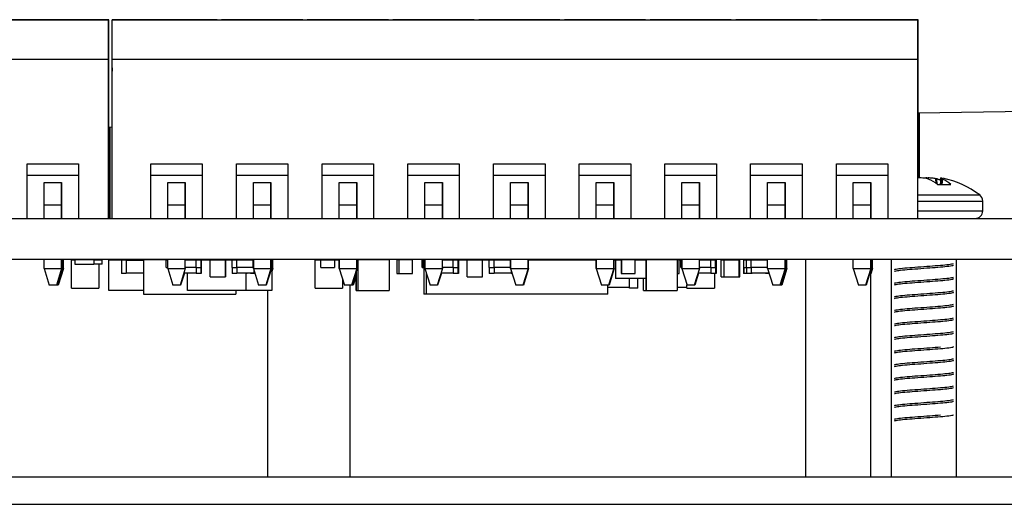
# Model space of a CAD drawing. Header units: millimetres. Extents: x 15 to 398, y 23 to 267.
# Tile 7 of 31: x 124 to 162, y 23 to 42. Entities that reach past the tile are written whole.
import ezdxf

# ---------------------------------------------------------------- set-up
doc = ezdxf.new("R2010")
doc.units = ezdxf.units.MM

msp = doc.modelspace()

# ---------------------------------------------------------------- linework, layer by layer
at = {"color": 7, "linetype": 'Continuous', "lineweight": 25}
for p, q in [((95.8852, 41.5433), (127.2185, 41.5433)), ((126.6328, 41.5433), (123.4708, 41.5433)), ((125.6852, 41.5433), (126.8852, 41.5433)), ((127.2185, 41.5433), (125.6852, 41.5433)), ((126.6328, 41.5433), (126.8852, 41.5433)), ((127.2354, 41.5433), (127.2185, 41.5433)), ((127.2185, 41.5433), (127.2354, 41.5433)), ((127.2185, 41.5433), (127.2185, 41.5433)), ((127.2185, 40.01), (127.2185, 41.5433)), ((127.2354, 41.5433), (127.2354, 41.5433)), ((127.2354, 40.01), (127.2354, 41.5433)), ((127.3642, 40.71), (127.3642, 41.5433)), ((127.3642, 41.5433), (127.3642, 41.5433)), ((127.3642, 40.01), (127.3642, 41.5433)), ((129.2309, 41.5433), (127.3642, 41.5433)), ((127.3642, 41.5433), (158.6976, 41.5433)), ((127.6976, 41.5433), (129.2309, 41.5433)), ((127.6976, 41.5433), (127.6976, 41.5433)), ((128.2832, 41.5433), (127.6976, 41.5433)), ((131.4452, 41.5433), (128.2832, 41.5433)), ((131.4452, 41.5433), (131.6166, 41.5433)), ((134.7785, 41.5433), (131.6166, 41.5433)), ((134.7785, 41.5433), (134.9499, 41.5433)), ((138.1119, 41.5433), (138.2832, 41.5433)), ((141.4452, 41.5433), (138.2832, 41.5433)), ((141.4452, 41.5433), (141.6166, 41.5433)), ((144.7785, 41.5433), (141.6166, 41.5433)), ((144.7785, 41.5433), (144.9499, 41.5433)), ((148.1119, 41.5433), (144.9499, 41.5433)), ((148.1119, 41.5433), (148.2832, 41.5433)), ((151.4452, 41.5433), (151.6166, 41.5433)), ((154.7785, 41.5433), (151.6166, 41.5433)), ((154.7785, 41.5433), (154.9499, 41.5433)), ((158.1119, 41.5433), (154.9499, 41.5433)), ((157.1642, 41.5433), (158.3642, 41.5433)), ((158.6976, 41.5433), (157.1642, 41.5433)), ((158.1119, 41.5433), (158.3642, 41.5433)), ((158.7145, 41.5433), (158.6976, 41.5433)), ((158.6976, 41.5433), (158.7145, 41.5433)), ((158.6976, 41.5433), (158.6976, 41.5433)), ((158.6976, 40.01), (158.6976, 41.5433)), ((158.7145, 41.5433), (158.7145, 41.5433)), ((158.7145, 40.01), (158.7145, 41.5433)), ((127.3642, 39.6766), (127.3642, 40.71)), ((95.8852, 40.01), (127.2185, 40.01)), ((127.2185, 40.01), (127.2354, 40.01)), ((127.2185, 33.81), (127.2185, 40.01)), ((127.2354, 33.81), (127.2354, 40.01)), ((127.3642, 40.01), (158.6976, 40.01)), ((127.3642, 33.81), (127.3642, 40.01)), ((158.7145, 40.01), (158.6976, 40.01)), ((158.6976, 33.81), (158.6976, 40.01)), ((158.7145, 35.3833), (158.7145, 40.01)), ((127.3642, 39.6766), (127.3642, 39.5433)), ((127.3642, 33.81), (127.3642, 39.5433)), ((158.7145, 37.9167), (189.8386, 38.46)), ((158.7653, 35.3879), (158.7653, 37.9176)), ((127.2354, 37.3673), (127.3642, 37.3695)), ((127.2862, 33.81), (127.2862, 37.3681)), ((124.0518, 35.9385), (126.0518, 35.9385)), ((124.0518, 33.81), (124.0518, 35.9385)), ((126.0518, 35.9385), (126.0518, 33.81)), ((126.0518, 35.9385), (126.0518, 35.4766)), ((128.8642, 35.9385), (130.8642, 35.9385)), ((128.8642, 33.81), (128.8642, 35.9385)), ((130.8642, 35.9385), (130.8642, 35.4766)), ((130.8642, 35.9385), (130.8642, 33.81)), ((132.1976, 35.9385), (134.1976, 35.9385)), ((132.1976, 33.81), (132.1976, 35.9385)), ((134.1976, 35.9385), (134.1976, 35.4766)), ((134.1976, 35.9385), (134.1976, 33.81)), ((135.5309, 35.9385), (137.5309, 35.9385)), ((135.5309, 33.81), (135.5309, 35.9385)), ((137.5309, 35.9385), (137.5309, 35.4766)), ((137.5309, 35.9385), (137.5309, 33.81)), ((138.8642, 35.9385), (140.8642, 35.9385)), ((138.8642, 33.81), (138.8642, 35.9385)), ((140.8642, 35.9385), (140.8642, 35.4766)), ((140.8642, 35.9385), (140.8642, 33.81)), ((142.1976, 35.9385), (144.1976, 35.9385)), ((142.1976, 33.81), (142.1976, 35.9385)), ((144.1976, 35.9385), (144.1976, 35.4766)), ((144.1976, 35.9385), (144.1976, 33.81)), ((145.5309, 35.9385), (147.5309, 35.9385)), ((145.5309, 33.81), (145.5309, 35.9385)), ((147.5309, 35.9385), (147.5309, 35.4766)), ((147.5309, 35.9385), (147.5309, 33.81)), ((148.8642, 35.9385), (150.8642, 35.9385)), ((148.8642, 33.81), (148.8642, 35.9385)), ((150.8642, 35.9385), (150.8642, 35.4766)), ((150.8642, 35.9385), (150.8642, 33.81)), ((152.1976, 35.9385), (154.1976, 35.9385)), ((152.1976, 33.81), (152.1976, 35.9385)), ((154.1976, 35.9385), (154.1976, 35.4766)), ((154.1976, 35.9385), (154.1976, 33.81)), ((155.5309, 35.9385), (157.5309, 35.9385)), ((155.5309, 33.81), (155.5309, 35.9385)), ((157.5309, 35.9385), (157.5309, 33.81)), ((157.5309, 35.9385), (157.5309, 35.4766)), ((126.0518, 35.4766), (124.0518, 35.4766)), ((126.0518, 35.4766), (126.0518, 33.81)), ((130.8642, 35.4766), (128.8642, 35.4766)), ((130.8642, 35.4766), (130.8642, 33.81)), ((134.1976, 35.4766), (132.1976, 35.4766)), ((134.1976, 35.4766), (134.1976, 33.81)), ((137.5309, 35.4766), (135.5309, 35.4766)), ((137.5309, 35.4766), (137.5309, 33.81)), ((140.8642, 35.4766), (138.8642, 35.4766)), ((140.8642, 35.4766), (140.8642, 33.81)), ((144.1976, 35.4766), (142.1976, 35.4766)), ((144.1976, 35.4766), (144.1976, 33.81)), ((147.5309, 35.4766), (145.5309, 35.4766)), ((147.5309, 35.4766), (147.5309, 33.81)), ((150.8642, 35.4766), (148.8642, 35.4766)), ((150.8642, 35.4766), (150.8642, 33.81)), ((154.1976, 35.4766), (152.1976, 35.4766)), ((154.1976, 35.4766), (154.1976, 33.81)), ((157.5309, 35.4766), (155.5309, 35.4766)), ((157.5309, 35.4766), (157.5309, 33.81)), ((159.107, 35.3455), (159.0881, 35.3509)), ((159.405, 35.3509), (159.4296, 35.3455)), ((159.4827, 35.3455), (159.4575, 35.3509)), ((159.5906, 35.3897), (159.5672, 35.1368)), ((159.5773, 35.3894), (159.5711, 35.3211)), ((159.6473, 35.3509), (159.6568, 35.3455)), ((124.7118, 35.21), (125.3918, 35.21)), ((124.7118, 33.81), (124.7118, 35.21)), ((125.3918, 33.81), (125.3918, 35.21)), ((125.3918, 35.21), (125.3918, 34.3433)), ((129.5242, 35.21), (130.2042, 35.21)), ((129.5242, 33.81), (129.5242, 35.21)), ((130.2042, 33.81), (130.2042, 35.21)), ((130.2042, 35.21), (130.2042, 34.3433)), ((132.8576, 35.21), (133.5376, 35.21)), ((132.8576, 33.81), (132.8576, 35.21)), ((133.5376, 33.81), (133.5376, 35.21)), ((133.5376, 35.21), (133.5376, 34.3433)), ((136.1909, 35.21), (136.8709, 35.21)), ((136.1909, 33.81), (136.1909, 35.21)), ((136.8709, 33.81), (136.8709, 35.21)), ((136.8709, 35.21), (136.8709, 34.3433)), ((139.5242, 35.21), (140.2042, 35.21)), ((139.5242, 33.81), (139.5242, 35.21)), ((140.2042, 33.81), (140.2042, 35.21)), ((140.2042, 35.21), (140.2042, 34.3433)), ((142.8576, 35.21), (143.5376, 35.21)), ((142.8576, 33.81), (142.8576, 35.21)), ((143.5376, 33.81), (143.5376, 35.21)), ((143.5376, 35.21), (143.5376, 34.3433)), ((146.1909, 35.21), (146.8709, 35.21)), ((146.1909, 33.81), (146.1909, 35.21)), ((146.8709, 33.81), (146.8709, 35.21)), ((146.8709, 35.21), (146.8709, 34.3433)), ((149.5242, 35.21), (150.2042, 35.21)), ((149.5242, 33.81), (149.5242, 35.21)), ((150.2042, 33.81), (150.2042, 35.21)), ((150.2042, 35.21), (150.2042, 34.3433)), ((152.8576, 35.21), (153.5376, 35.21)), ((152.8576, 33.81), (152.8576, 35.21)), ((153.5376, 33.81), (153.5376, 35.21)), ((153.5376, 35.21), (153.5376, 34.3433)), ((156.1909, 35.21), (156.8709, 35.21)), ((156.1909, 33.81), (156.1909, 35.21)), ((156.8709, 33.81), (156.8709, 35.21)), ((156.8709, 35.21), (156.8709, 34.3433)), ((159.4713, 35.1368), (159.9906, 35.1368)), ((161.2246, 34.1056), (161.2246, 34.4882)), ((124.7118, 34.3433), (125.3918, 34.3433)), ((125.3918, 34.3433), (125.3918, 33.81)), ((129.5242, 34.3433), (130.2042, 34.3433)), ((130.2042, 34.3433), (130.2042, 33.81)), ((132.8576, 34.3433), (133.5376, 34.3433)), ((133.5376, 34.3433), (133.5376, 33.81)), ((136.1909, 34.3433), (136.8709, 34.3433)), ((136.8709, 34.3433), (136.8709, 33.81)), ((139.5242, 34.3433), (140.2042, 34.3433)), ((140.2042, 34.3433), (140.2042, 33.81)), ((142.8576, 34.3433), (143.5376, 34.3433)), ((143.5376, 34.3433), (143.5376, 33.81)), ((146.1909, 34.3433), (146.8709, 34.3433)), ((146.8709, 34.3433), (146.8709, 33.81)), ((149.5242, 34.3433), (150.2042, 34.3433)), ((150.2042, 34.3433), (150.2042, 33.81)), ((152.8576, 34.3433), (153.5376, 34.3433)), ((153.5376, 34.3433), (153.5376, 33.81)), ((156.1909, 34.3433), (156.8709, 34.3433)), ((156.8709, 34.3433), (156.8709, 33.81)), ((19.2386, 33.81), (163.1719, 33.81)), ((160.9722, 33.81), (160.9722, 33.8132)), ((19.2386, 32.2244), (163.1719, 32.2244)), ((124.7118, 31.8641), (124.7118, 32.2244)), ((125.3918, 31.8641), (125.3918, 32.2244)), ((125.4087, 31.8641), (125.4087, 32.2244)), ((125.4596, 31.8641), (125.4596, 32.2244)), ((125.7747, 31.1041), (125.7747, 32.2041)), ((125.7747, 32.2041), (125.9075, 32.2041)), ((125.9075, 32.2041), (125.9075, 32.0348)), ((126.6408, 32.2041), (125.9075, 32.2041)), ((126.6408, 32.2041), (126.6408, 32.0348)), ((126.6408, 32.2041), (126.9652, 32.2041)), ((126.9652, 32.0348), (126.9652, 32.2041)), ((127.2236, 31.0041), (127.2236, 32.2041)), ((127.2236, 32.2041), (127.7218, 32.2041)), ((127.7218, 32.2041), (127.7218, 31.6708)), ((127.7218, 32.2041), (127.9051, 32.2041)), ((127.9051, 32.2041), (127.9051, 31.6708)), ((127.9051, 32.1874), (127.9051, 32.2041)), ((127.9051, 32.2041), (128.5718, 32.2041)), ((127.9051, 32.1874), (128.5718, 32.1874)), ((128.5718, 32.2041), (128.5718, 31.6708)), ((128.5718, 32.2041), (128.572, 32.2041)), ((128.572, 32.2041), (128.572, 30.8708)), ((129.4619, 32.2041), (128.572, 32.2041)), ((129.4619, 31.9041), (129.4619, 32.2041)), ((129.4619, 32.2041), (129.5242, 32.2041)), ((129.5242, 31.8641), (129.5242, 32.2244)), ((130.2042, 31.8641), (130.2042, 32.2244)), ((130.6207, 32.1874), (130.2042, 32.1874)), ((130.2211, 32.1874), (130.2211, 32.2244)), ((130.2886, 32.2041), (130.2211, 32.2041)), ((130.272, 32.2041), (130.272, 32.2244)), ((130.2886, 32.1874), (130.2886, 32.2041)), ((130.2886, 32.2041), (130.6207, 32.2041)), ((130.6207, 31.9041), (130.6207, 32.2041)), ((130.6207, 32.2041), (130.804, 32.2041)), ((130.804, 32.2041), (130.804, 31.9041)), ((130.804, 32.2041), (130.821, 32.2041)), ((130.821, 32.2041), (130.821, 31.6708)), ((130.821, 32.2041), (131.1727, 32.2041)), ((131.1727, 32.2041), (131.756, 32.2041)), ((131.1727, 31.5374), (131.1727, 32.2041)), ((131.756, 32.2041), (131.756, 31.5374)), ((131.756, 32.2041), (131.7727, 32.2041)), ((131.7727, 31.5374), (131.7727, 32.2041)), ((131.7727, 32.2041), (131.7727, 31.5374)), ((131.7727, 32.2041), (131.7727, 32.2041)), ((131.7727, 32.2041), (132.0228, 32.2041)), ((132.0228, 32.2041), (132.2061, 32.2041)), ((132.0228, 31.9041), (132.0228, 32.2041)), ((132.2061, 32.2041), (132.2061, 32.1874)), ((132.2061, 31.9041), (132.2061, 32.2041)), ((132.2061, 32.2041), (132.5552, 32.2041)), ((132.8485, 32.1874), (132.2061, 32.1874)), ((132.5552, 32.2041), (132.6159, 32.2041)), ((132.5552, 32.2041), (132.5552, 32.1874)), ((132.6159, 32.2041), (132.6159, 32.1874)), ((132.6159, 32.2041), (132.7374, 32.2041)), ((132.7374, 32.2041), (132.7374, 32.1874)), ((132.7374, 32.2041), (132.8485, 32.2041)), ((132.8485, 31.9041), (132.8485, 32.2041)), ((132.8485, 32.2041), (132.8576, 32.2041)), ((132.8576, 31.8641), (132.8576, 32.2244)), ((132.8576, 32.2244), (132.8576, 31.8641)), ((133.5376, 31.8641), (133.5376, 32.2244)), ((133.5545, 31.8641), (133.5545, 32.2244)), ((133.5545, 32.2041), (133.5712, 32.2041)), ((133.5712, 32.2041), (133.5712, 31.0041)), ((133.6053, 31.8641), (133.6053, 32.2244)), ((135.2574, 32.2041), (135.4732, 32.2041)), ((135.2574, 31.1041), (135.2574, 32.2041)), ((135.4732, 32.2041), (136.0066, 32.2041)), ((135.4732, 31.9041), (135.4732, 32.2041)), ((136.0066, 32.2041), (136.0066, 31.9041)), ((136.0066, 32.2041), (136.1909, 32.2041)), ((136.1909, 31.8641), (136.1909, 32.2244)), ((136.1909, 32.2244), (136.1909, 31.8641)), ((136.8709, 31.8641), (136.8709, 32.2244)), ((136.8878, 31.8641), (136.8878, 32.2244)), ((136.9348, 32.2041), (136.8878, 32.2041)), ((138.1348, 32.2041), (136.9348, 32.2041)), ((136.9348, 31.0041), (136.9348, 32.2041)), ((136.9386, 32.2041), (136.9386, 32.2244)), ((138.1348, 32.2041), (138.1348, 31.0041)), ((138.4366, 32.2041), (138.4366, 31.6708)), ((138.5043, 32.2041), (138.4366, 32.2041)), ((138.5043, 32.2041), (138.5043, 31.6708)), ((139.0376, 32.2041), (138.5043, 32.2041)), ((139.0376, 31.6708), (139.0376, 32.2041)), ((139.4695, 32.2041), (139.4034, 32.2041)), ((139.4034, 32.2041), (139.4034, 32.0348)), ((139.4695, 32.2041), (139.5242, 32.2041)), ((139.4695, 31.9041), (139.4695, 32.2041)), ((139.5242, 31.8641), (139.5242, 32.2244)), ((139.5242, 32.2244), (139.5242, 31.8641)), ((140.2042, 31.8641), (140.2042, 32.2244)), ((140.6283, 32.1874), (140.2042, 32.1874)), ((140.2211, 32.1874), (140.2211, 32.2244)), ((140.2211, 32.2041), (140.6283, 32.2041)), ((140.272, 32.2041), (140.272, 32.2244)), ((140.6283, 31.9041), (140.6283, 32.2041)), ((140.6283, 32.2041), (140.8116, 32.2041)), ((140.8116, 32.2041), (140.8116, 31.9041)), ((140.8116, 32.2041), (140.8285, 32.2041)), ((140.8285, 32.2041), (140.8285, 31.6708)), ((140.8285, 32.2041), (141.1634, 32.2041)), ((141.1634, 31.5374), (141.1634, 32.2041)), ((141.1634, 32.2041), (141.7467, 32.2041)), ((141.7467, 32.2041), (141.7467, 31.5374)), ((141.7467, 32.2041), (141.7634, 32.2041)), ((141.7634, 31.5374), (141.7634, 32.2041)), ((141.7634, 32.2041), (142.0304, 32.2041)), ((142.0304, 32.2041), (142.2137, 32.2041)), ((142.0304, 31.9041), (142.0304, 32.2041)), ((142.2137, 31.9041), (142.2137, 32.2041)), ((142.2137, 32.2041), (142.2137, 32.1874)), ((142.2137, 32.2041), (142.8561, 32.2041)), ((142.8561, 32.1874), (142.2137, 32.1874)), ((142.8561, 31.9041), (142.8561, 32.2041)), ((142.8576, 31.8641), (142.8576, 32.2244)), ((142.8576, 32.2244), (142.8576, 31.8641)), ((143.5376, 31.8641), (143.5376, 32.2244)), ((143.5545, 31.8641), (143.5545, 32.2244)), ((143.5545, 32.2041), (146.1909, 32.2041)), ((143.6053, 32.2041), (143.6053, 32.2244)), ((146.1909, 31.8641), (146.1909, 32.2244)), ((146.1909, 32.2244), (146.1909, 31.8641)), ((146.8709, 31.8641), (146.8709, 32.2244)), ((146.8878, 31.8641), (146.8878, 32.2244)), ((146.8878, 32.2041), (146.9446, 32.2041)), ((146.9446, 32.1874), (146.8878, 32.1874)), ((146.9386, 32.2041), (146.9386, 32.2244)), ((146.9446, 32.2041), (146.9446, 31.4708)), ((146.9446, 32.2041), (147.1572, 32.2041)), ((146.9446, 32.2041), (146.9446, 31.4708)), ((146.9446, 32.2041), (146.9446, 32.2041)), ((147.1742, 32.2041), (147.1572, 32.2041)), ((147.1572, 32.2041), (147.1572, 31.6708)), ((147.1742, 32.2041), (147.1742, 31.6708)), ((147.7075, 32.2041), (147.1742, 32.2041)), ((147.7075, 31.6708), (147.7075, 32.2041)), ((147.7075, 32.2041), (148.1278, 32.2041)), ((148.1447, 32.2041), (148.1278, 32.2041)), ((148.1278, 31.0041), (148.1278, 32.2041)), ((148.1447, 31.0041), (148.1447, 32.2041)), ((149.3447, 32.2041), (148.1447, 32.2041)), ((149.3447, 32.2041), (149.3447, 31.0041)), ((149.4178, 32.2041), (149.3447, 32.2041)), ((149.4178, 32.2041), (149.4771, 32.2041)), ((149.4178, 31.6708), (149.4178, 32.2041)), ((149.4771, 32.1874), (149.4178, 32.1874)), ((149.4771, 32.2041), (149.5242, 32.2041)), ((149.4771, 31.9041), (149.4771, 32.2041)), ((149.5242, 31.8641), (149.5242, 32.2244)), ((149.5242, 32.2244), (149.5242, 31.8641)), ((150.2042, 31.8641), (150.2042, 32.2244)), ((150.6528, 32.1874), (150.2042, 32.1874)), ((150.2211, 32.1874), (150.2211, 32.2244)), ((150.2211, 32.2041), (150.6528, 32.2041)), ((150.272, 32.2041), (150.272, 32.2244)), ((150.6528, 32.2041), (150.8361, 32.2041)), ((150.6528, 31.9041), (150.6528, 32.2041)), ((150.8361, 31.9041), (150.8361, 32.2041)), ((150.8361, 32.2041), (150.8531, 32.2041)), ((150.8531, 32.2041), (150.8531, 31.6708)), ((151.0524, 31.5374), (151.0524, 32.2041)), ((151.0524, 32.2041), (151.171, 32.2041)), ((151.171, 32.2041), (151.7543, 32.2041)), ((151.171, 31.5374), (151.171, 32.2041)), ((151.7543, 31.5374), (151.7543, 32.2041)), ((151.7543, 32.2041), (151.771, 32.2041)), ((151.771, 31.5374), (151.771, 32.2041)), ((151.9195, 32.2041), (151.9195, 31.6708)), ((151.9195, 32.2041), (151.9364, 32.2041)), ((151.9364, 31.9041), (151.9364, 32.2041)), ((151.9364, 32.2041), (152.038, 32.2041)), ((152.038, 32.2041), (152.2213, 32.2041)), ((152.038, 31.9041), (152.038, 32.2041)), ((152.2213, 31.9041), (152.2213, 32.2041)), ((152.2213, 32.2041), (152.2213, 32.1874)), ((152.2213, 32.2041), (152.2552, 32.2041)), ((152.8576, 32.1874), (152.2213, 32.1874)), ((152.2552, 32.2041), (152.2552, 32.1874)), ((152.7452, 32.1874), (152.7452, 32.2041)), ((152.7452, 32.2041), (152.8576, 32.2041)), ((152.8576, 31.8641), (152.8576, 32.2244)), ((153.5376, 31.8641), (153.5376, 32.2244)), ((153.5545, 31.8641), (153.5545, 32.2244)), ((153.6053, 31.8641), (153.6053, 32.2244)), ((154.3352, 32.2244), (154.3352, 23.7578)), ((156.1909, 31.8641), (156.1909, 32.2244)), ((156.8709, 31.8641), (156.8709, 32.2244)), ((156.8878, 31.8641), (156.8878, 32.2244)), ((156.9386, 31.8641), (156.9386, 32.2244)), ((157.6686, 32.2244), (157.6686, 23.7578)), ((160.2086, 23.7578), (160.2086, 32.2244)), ((160.2086, 23.7578), (160.2086, 32.2244)), ((124.7118, 31.8641), (125.3918, 31.8641)), ((124.7118, 31.8641), (124.9118, 31.21)), ((125.3918, 31.8641), (125.1918, 31.21)), ((125.4087, 31.8641), (125.2087, 31.21)), ((125.4596, 31.8641), (125.2596, 31.21)), ((125.3918, 31.8641), (125.4087, 31.8641)), ((125.4087, 31.8641), (125.4596, 31.8641)), ((125.9075, 32.0348), (126.6408, 32.0348)), ((126.9652, 32.0348), (126.6408, 32.0348)), ((126.8414, 32.0348), (126.8414, 31.1041)), ((129.4619, 31.9041), (129.5242, 31.9041)), ((129.5242, 31.8641), (130.2042, 31.8641)), ((129.5242, 31.8641), (129.7242, 31.21)), ((130.2042, 31.8641), (130.0042, 31.21)), ((130.2042, 31.9208), (130.6207, 31.9208)), ((130.6207, 31.9041), (130.804, 31.9041)), ((130.6207, 31.9041), (130.6207, 31.6708)), ((130.804, 31.9041), (130.804, 31.6708)), ((132.0228, 31.9041), (132.2061, 31.9041)), ((132.0228, 31.9041), (132.0228, 31.6708)), ((132.2061, 31.9208), (132.8485, 31.9208)), ((132.2061, 31.9208), (132.2061, 31.9041)), ((132.2061, 31.9041), (132.2061, 31.6708)), ((132.8485, 31.9041), (132.8576, 31.9041)), ((132.8576, 31.8641), (133.5376, 31.8641)), ((132.8576, 31.8641), (133.0576, 31.21)), ((132.8728, 31.8142), (132.8728, 31.6708)), ((133.5376, 31.8641), (133.3376, 31.21)), ((133.5545, 31.8641), (133.3545, 31.21)), ((133.5376, 31.8641), (133.5545, 31.8641)), ((133.5712, 31.8641), (133.6053, 31.8641)), ((133.6053, 31.8641), (133.5712, 31.7527)), ((135.4732, 31.9041), (136.0066, 31.9041)), ((136.1909, 31.8641), (136.8709, 31.8641)), ((136.1909, 31.8641), (136.3909, 31.21)), ((136.8709, 31.8641), (136.6709, 31.21)), ((136.8878, 31.8641), (136.6878, 31.21)), ((136.8671, 31.0041), (136.8671, 31.7964)), ((136.8709, 31.8641), (136.8878, 31.8641)), ((139.4034, 32.0348), (139.4695, 32.0348)), ((139.4187, 31.9041), (139.4187, 32.0348)), ((139.4187, 31.9041), (139.4695, 31.9041)), ((139.4695, 31.9041), (139.5242, 31.9041)), ((139.4879, 31.9041), (139.4879, 30.8708)), ((139.5242, 31.8641), (140.2042, 31.8641)), ((139.5242, 31.8641), (139.7242, 31.21)), ((140.2042, 31.8641), (140.0042, 31.21)), ((140.2042, 31.9208), (140.6283, 31.9208)), ((140.6283, 31.9041), (140.8116, 31.9041)), ((140.6283, 31.9041), (140.6283, 31.6708)), ((140.8116, 31.9041), (140.8116, 31.6708)), ((142.0304, 31.9041), (142.2137, 31.9041)), ((142.0304, 31.9041), (142.0304, 31.6708)), ((142.2137, 31.9208), (142.8561, 31.9208)), ((142.2137, 31.9208), (142.2137, 31.9041)), ((142.2137, 31.9041), (142.2137, 31.6708)), ((142.8576, 31.8641), (143.5376, 31.8641)), ((142.8576, 31.8641), (143.0576, 31.21)), ((143.5376, 31.8641), (143.3376, 31.21)), ((143.5545, 31.8641), (143.3545, 31.21)), ((143.5376, 31.8641), (143.5545, 31.8641)), ((146.1909, 31.8641), (146.8709, 31.8641)), ((146.1909, 31.8641), (146.3909, 31.21)), ((146.8709, 31.8641), (146.6709, 31.21)), ((146.8878, 31.8641), (146.6878, 31.21)), ((146.8709, 31.8641), (146.8878, 31.8641)), ((149.4771, 31.9041), (149.5242, 31.9041)), ((149.5242, 31.8641), (150.2042, 31.8641)), ((149.5242, 31.8641), (149.7242, 31.21)), ((150.2042, 31.8641), (150.0042, 31.21)), ((150.2042, 31.9208), (150.6528, 31.9208)), ((150.6528, 31.9041), (150.8361, 31.9041)), ((150.6528, 31.9041), (150.6528, 31.6708)), ((150.8361, 31.9041), (150.8361, 31.6708)), ((151.9364, 31.9041), (152.038, 31.9041)), ((151.9364, 31.9041), (151.9364, 31.6708)), ((152.038, 31.9041), (152.2213, 31.9041)), ((152.038, 31.9041), (152.038, 31.6708)), ((152.2213, 31.9208), (152.8576, 31.9208)), ((152.2213, 31.9208), (152.2213, 31.9041)), ((152.2213, 31.9041), (152.2213, 31.6708)), ((152.8576, 31.8641), (153.5376, 31.8641)), ((152.8576, 31.8641), (153.0576, 31.21)), ((153.5376, 31.8641), (153.3376, 31.21)), ((153.5545, 31.8641), (153.3545, 31.21)), ((153.6053, 31.8641), (153.4053, 31.21)), ((153.5376, 31.8641), (153.5545, 31.8641)), ((153.5545, 31.8641), (153.6053, 31.8641)), ((156.1909, 31.8641), (156.8709, 31.8641)), ((156.1909, 31.8641), (156.3909, 31.21)), ((156.8709, 31.8641), (156.6709, 31.21)), ((156.8878, 31.8641), (156.6878, 31.21)), ((156.8709, 31.8641), (156.8878, 31.8641)), ((156.9386, 31.8641), (156.8752, 31.6568)), ((156.8752, 23.7578), (156.8752, 31.823)), ((156.8752, 23.7578), (156.8752, 31.823)), ((156.8878, 31.8641), (156.9386, 31.8641)), ((127.9051, 31.6708), (127.7218, 31.6708)), ((128.5718, 31.6874), (127.9051, 31.6874)), ((127.9051, 31.6708), (127.9051, 31.6874)), ((128.572, 31.6708), (128.5718, 31.6708)), ((130.1671, 31.6874), (130.0211, 31.21)), ((130.6207, 31.6874), (130.1502, 31.6874)), ((130.2886, 31.0041), (130.2886, 31.6874)), ((130.804, 31.6708), (130.6207, 31.6708)), ((130.821, 31.6708), (130.804, 31.6708)), ((131.1727, 31.5374), (131.756, 31.5374)), ((131.756, 31.5374), (131.7727, 31.5374)), ((131.7727, 31.5374), (131.7727, 31.5374)), ((132.2061, 31.6708), (132.0228, 31.6708)), ((132.2061, 31.6708), (132.2061, 31.6874)), ((132.8728, 31.6874), (132.2061, 31.6874)), ((132.5552, 31.6874), (132.5552, 31.0041)), ((132.6159, 31.6708), (132.5552, 31.6708)), ((132.6159, 31.6874), (132.6159, 31.6708)), ((132.7374, 31.6874), (132.7374, 31.6708)), ((132.8728, 31.6708), (132.7374, 31.6708)), ((132.9167, 31.6708), (132.8728, 31.6708)), ((136.324, 31.4287), (136.324, 31.1041)), ((136.8502, 31.5748), (136.7386, 31.21)), ((136.8502, 31.0041), (136.8502, 31.741)), ((138.4366, 31.6708), (138.5043, 31.6708)), ((138.5043, 31.6708), (139.0376, 31.6708)), ((139.5726, 31.706), (139.5726, 30.8708)), ((140.1671, 31.6874), (140.0211, 31.21)), ((140.6283, 31.6874), (140.1502, 31.6874)), ((140.8116, 31.6708), (140.6283, 31.6708)), ((140.8285, 31.6708), (140.8116, 31.6708)), ((141.1634, 31.5374), (141.7467, 31.5374)), ((141.7467, 31.5374), (141.7634, 31.5374)), ((142.2137, 31.6708), (142.0304, 31.6708)), ((142.2137, 31.6708), (142.2137, 31.6874)), ((142.8804, 31.6874), (142.2137, 31.6874)), ((142.8804, 31.7894), (142.8804, 31.6708)), ((142.9167, 31.6708), (142.8804, 31.6708)), ((148.1278, 31.4708), (146.9446, 31.4708)), ((146.9446, 31.4708), (146.9446, 31.4708)), ((147.1572, 31.6708), (147.1742, 31.6708)), ((147.1742, 31.6708), (147.7075, 31.6708)), ((147.4799, 31.1041), (147.4799, 31.4708)), ((147.8132, 31.1041), (147.8132, 31.4708)), ((148.0262, 31.0041), (148.0262, 31.4708)), ((149.3447, 31.6708), (149.4178, 31.6708)), ((150.1671, 31.6874), (150.0211, 31.21)), ((150.6528, 31.6874), (150.1502, 31.6874)), ((150.8361, 31.6708), (150.6528, 31.6708)), ((150.7851, 31.6708), (150.7851, 31.1041)), ((150.8531, 31.6708), (150.8361, 31.6708)), ((151.0524, 31.5374), (151.171, 31.5374)), ((151.171, 31.5374), (151.7543, 31.5374)), ((151.7543, 31.5374), (151.771, 31.5374)), ((151.9364, 31.6708), (151.9195, 31.6708)), ((152.038, 31.6708), (151.9364, 31.6708)), ((152.2213, 31.6708), (152.038, 31.6708)), ((152.2213, 31.6708), (152.2213, 31.6874)), ((152.888, 31.6874), (152.2213, 31.6874)), ((152.2552, 31.6708), (152.2213, 31.6708)), ((152.2552, 31.6874), (152.2552, 31.6708)), ((152.7695, 31.6874), (152.7695, 31.6708)), ((152.7864, 31.6708), (152.7695, 31.6708)), ((152.7864, 31.6874), (152.7864, 31.6708)), ((152.888, 31.6708), (152.7864, 31.6708)), ((152.888, 31.7645), (152.888, 31.6708)), ((152.9167, 31.6708), (152.888, 31.6708)), ((125.1918, 31.21), (124.9118, 31.21)), ((125.2087, 31.21), (125.1918, 31.21)), ((125.2596, 31.21), (125.2087, 31.21)), ((125.7747, 31.1041), (126.8414, 31.1041)), ((130.0042, 31.21), (129.7242, 31.21)), ((130.0211, 31.21), (130.0042, 31.21)), ((133.3376, 31.21), (133.0576, 31.21)), ((133.3545, 31.21), (133.3376, 31.21)), ((135.2574, 31.1041), (136.324, 31.1041)), ((136.6709, 31.21), (136.3909, 31.21)), ((136.6139, 23.7578), (136.6139, 31.21)), ((136.6878, 31.21), (136.6709, 31.21)), ((136.7386, 31.21), (136.6878, 31.21)), ((140.0042, 31.21), (139.7242, 31.21)), ((140.0211, 31.21), (140.0042, 31.21)), ((143.3376, 31.21), (143.0576, 31.21)), ((143.3545, 31.21), (143.3376, 31.21)), ((146.6709, 31.21), (146.3909, 31.21)), ((146.6392, 30.8708), (146.6392, 31.21)), ((147.4799, 31.1208), (146.6392, 31.1208)), ((146.6878, 31.21), (146.6709, 31.21)), ((147.8132, 31.1041), (147.4799, 31.1041)), ((149.7184, 31.1208), (149.3447, 31.1208)), ((149.7184, 31.1041), (149.7184, 31.2289)), ((149.7184, 31.1041), (150.7851, 31.1041)), ((150.0042, 31.21), (149.7242, 31.21)), ((150.0211, 31.21), (150.0042, 31.21)), ((153.3376, 31.21), (153.0576, 31.21)), ((153.3545, 31.21), (153.3376, 31.21)), ((153.4053, 31.21), (153.3545, 31.21)), ((156.6709, 31.21), (156.3909, 31.21)), ((156.6878, 31.21), (156.6709, 31.21)), ((128.572, 31.0041), (127.2236, 31.0041)), ((128.572, 30.8708), (132.172, 30.8708)), ((132.5552, 31.0041), (130.2886, 31.0041)), ((132.172, 31.0041), (132.172, 30.8708)), ((133.5712, 31.0041), (132.5552, 31.0041)), ((133.3966, 31.0041), (133.3966, 23.7578)), ((136.8502, 31.0041), (136.8671, 31.0041)), ((136.8671, 31.0041), (136.9348, 31.0041)), ((136.9348, 31.0041), (138.1348, 31.0041)), ((139.5726, 30.8708), (139.4879, 30.8708)), ((146.6392, 30.8708), (139.5726, 30.8708)), ((148.0262, 31.0041), (148.1278, 31.0041)), ((148.1278, 31.0041), (148.1447, 31.0041)), ((148.1447, 31.0041), (149.3447, 31.0041)), ((19.2385, 23.7578), (189.3475, 23.7578)), ((19.2385, 22.691), (189.3475, 22.691))]:
    msp.add_line(p, q, dxfattribs=at)
at = {"color": 8, "linetype": 'Continuous', "lineweight": 25}
for p, q in [((159.0478, 35.3586), (159.0484, 35.389)), ((159.099, 35.389), (159.0982, 35.348)), ((159.4108, 35.1802), (159.405, 35.3509)), ((159.4296, 35.3455), (159.4357, 35.1627)), ((159.5918, 35.389), (159.5684, 35.1368)), ((159.6296, 35.1368), (159.6473, 35.3509)), ((159.6568, 35.3455), (159.6396, 35.1368)), ((158.6976, 34.7239), (160.1325, 34.7239)), ((158.6976, 34.4882), (160.197, 34.4882)), ((160.1325, 34.7239), (161.1074, 34.7239)), ((160.197, 34.4882), (161.2246, 34.4882)), ((158.6976, 34.1056), (160.197, 34.1056)), ((160.197, 34.1056), (161.2246, 34.1056))]:
    msp.add_line(p, q, dxfattribs=at)
at = {"color": 7, "linetype": 'Continuous', "lineweight": 25, "flags": 128}
for points in [[(138.1119, 41.5433), (137.7696, 41.5433), (137.3824, 41.5433), (136.9645, 41.5433), (136.5309, 41.5433), (136.0973, 41.5433), (135.6793, 41.5433), (135.2922, 41.5433), (134.9499, 41.5433)], [(151.4452, 41.5433), (151.1029, 41.5433), (150.7158, 41.5433), (150.2978, 41.5433), (149.8642, 41.5433), (149.4306, 41.5433), (149.0127, 41.5433), (148.6255, 41.5433), (148.2832, 41.5433)], [(159.4827, 35.3455), (159.5546, 35.3259), (159.5711, 35.3211)]]:
    msp.add_lwpolyline(points, dxfattribs=at)
at = {"color": 7, "linetype": 'Continuous', "lineweight": 25}
for centre, radius, start, end in [((159.0554, 31.9157), 3.4843, 94.56335, 95.89399), ((158.5894, 32.8578), 2.5425, 78.6872, 84.59844), ((159.2856, 32.8754), 2.5247, 95.39131, 98.55999), ((158.8214, 31.9121), 3.4879, 80.36794, 85.43548), ((158.485, 33.838), 1.6308, 52.78916, 67.58141), ((158.8681, 31.8404), 3.5596, 80.46808, 85.48676), ((158.7198, 32.7263), 2.7137, 71.75355, 74.83814), ((159.5138, 35.2157), 0.19, 45.33463, 65.75582), ((159.1174, 34.1118), 1.3465, 49.57207, 66.38468), ((158.9386, 31.8603), 3.5922, 52.85958, 78.16711), ((160.9289, 34.4882), 0.2957, 0, 52.85958), ((160.9289, 34.4882), 0.2957, 360, 52.85958), ((160.9289, 34.1056), 0.2957, 270, 0)]:
    msp.add_arc(centre, radius, start, end, dxfattribs=at)
for points, knots in [([(158.8287, 35.389), (158.822, 35.3894), (158.8087, 35.3903), (158.7905, 35.3899), (158.7806, 35.3891), (158.7781, 35.389)], [0, 0, 0, 0, 0.4285537, 0.8570611, 1, 1, 1, 1]), ([(159.0484, 35.389), (159.0551, 35.3894), (159.0685, 35.3903), (159.0866, 35.3899), (159.0965, 35.3891), (159.099, 35.389)], [0, 0, 0, 0, 0.42855719, 0.85715305, 1, 1, 1, 1]), ([(159.1482, 35.389), (159.1406, 35.3894), (159.1254, 35.3903), (159.1086, 35.3899), (159.1005, 35.3891), (159.0985, 35.389)], [0, 0, 0, 0, 0.4285333, 0.8571239, 1, 1, 1, 1]), ([(159.6022, 35.389), (159.5986, 35.3894), (159.5914, 35.3903), (159.5899, 35.3899), (159.5914, 35.3891), (159.5918, 35.389)], [0, 0, 0, 0, 0.4285574, 0.8570599, 1, 1, 1, 1]), ([(157.7904, 31.8246), (157.8366, 31.8359), (157.929, 31.8584), (158.269, 31.8932), (158.6965, 31.923), (159.1695, 31.959), (159.4456, 31.9804), (159.5818, 31.991)], [0, 0, 0, 0, 0.2016003, 0.403199, 0.598486, 0.8018598, 1, 1, 1, 1]), ([(157.7904, 31.7584), (157.8366, 31.7697), (157.929, 31.7923), (158.269, 31.8271), (158.6965, 31.8569), (159.1695, 31.8929), (159.4456, 31.9143), (159.5818, 31.9248)], [0, 0, 0, 0, 0.2016003, 0.403199, 0.598486, 0.8018598, 1, 1, 1, 1]), ([(159.5818, 31.991), (159.7013, 32.0016), (159.9437, 32.0231), (160.0369, 32.0465), (160.0842, 32.0583)], [0, 0, 0, 0, 0.4934869, 1, 1, 1, 1]), ([(159.5818, 31.9248), (159.6962, 31.9353), (159.9281, 31.9566), (160.0898, 31.9838), (160.0855, 31.9966), (160.0847, 31.9988)], [0, 0, 0, 0, 0.4464373, 0.9046588, 1, 1, 1, 1]), ([(157.7904, 31.2954), (157.8366, 31.3067), (157.929, 31.3293), (158.269, 31.3641), (158.6965, 31.3938), (159.1695, 31.4299), (159.4456, 31.4512), (159.5818, 31.4618)], [0, 0, 0, 0, 0.2016003, 0.403199, 0.598486, 0.8018598, 1, 1, 1, 1]), ([(159.5818, 31.4618), (159.7013, 31.4724), (159.9437, 31.494), (160.0369, 31.5173), (160.0842, 31.5291)], [0, 0, 0, 0, 0.4934869, 1, 1, 1, 1]), ([(159.5818, 31.3956), (159.6962, 31.4062), (159.9281, 31.4275), (160.0898, 31.4546), (160.0855, 31.4674), (160.0847, 31.4697)], [0, 0, 0, 0, 0.4464373, 0.9046588, 1, 1, 1, 1]), ([(157.7904, 31.2293), (157.8366, 31.2406), (157.929, 31.2631), (158.269, 31.2979), (158.6965, 31.3277), (159.1695, 31.3637), (159.4456, 31.3851), (159.5818, 31.3956)], [0, 0, 0, 0, 0.20160029, 0.40319895, 0.59848598, 0.80185981, 1, 1, 1, 1]), ([(157.7904, 30.7663), (157.8366, 30.7775), (157.929, 30.8001), (158.269, 30.8349), (158.6965, 30.8647), (159.1695, 30.9007), (159.4456, 30.9221), (159.5818, 30.9326)], [0, 0, 0, 0, 0.2016003, 0.403199, 0.598486, 0.8018598, 1, 1, 1, 1]), ([(157.7904, 30.7001), (157.8366, 30.7114), (157.929, 30.734), (158.269, 30.7688), (158.6965, 30.7985), (159.1695, 30.8346), (159.4456, 30.8559), (159.5818, 30.8665)], [0, 0, 0, 0, 0.2016003, 0.403199, 0.598486, 0.8018598, 1, 1, 1, 1]), ([(159.5818, 30.9326), (159.7013, 30.9433), (159.9437, 30.9648), (160.0369, 30.9881), (160.0842, 30.9999)], [0, 0, 0, 0, 0.4934869, 1, 1, 1, 1]), ([(159.5818, 30.8665), (159.6962, 30.877), (159.9281, 30.8983), (160.0898, 30.9254), (160.0855, 30.9383), (160.0847, 30.9405)], [0, 0, 0, 0, 0.4464373, 0.9046588, 1, 1, 1, 1]), ([(157.7904, 30.2371), (157.8366, 30.2484), (157.929, 30.2709), (158.269, 30.3057), (158.6965, 30.3355), (159.1695, 30.3715), (159.4456, 30.3929), (159.5818, 30.4035)], [0, 0, 0, 0, 0.2016003, 0.4031989, 0.598486, 0.8018598, 1, 1, 1, 1]), ([(157.7904, 30.1709), (157.8366, 30.1822), (157.929, 30.2048), (158.269, 30.2396), (158.6965, 30.2694), (159.1695, 30.3054), (159.4456, 30.3268), (159.5818, 30.3373)], [0, 0, 0, 0, 0.2016003, 0.403199, 0.598486, 0.8018598, 1, 1, 1, 1]), ([(159.5818, 30.4035), (159.7013, 30.4141), (159.9437, 30.4356), (160.0369, 30.459), (160.0842, 30.4708)], [0, 0, 0, 0, 0.4934869, 1, 1, 1, 1]), ([(159.5818, 30.3373), (159.6962, 30.3478), (159.9281, 30.3691), (160.0898, 30.3963), (160.0855, 30.4091), (160.0847, 30.4113)], [0, 0, 0, 0, 0.4464373, 0.9046588, 1, 1, 1, 1]), ([(159.5818, 29.8743), (159.7013, 29.8849), (159.9437, 29.9065), (160.0369, 29.9298), (160.0842, 29.9416)], [0, 0, 0, 0, 0.4934869, 1, 1, 1, 1]), ([(159.5818, 29.8081), (159.6962, 29.8187), (159.9281, 29.84), (160.0898, 29.8671), (160.0855, 29.8799), (160.0847, 29.8822)], [0, 0, 0, 0, 0.4464373, 0.9046588, 1, 1, 1, 1]), ([(157.7904, 29.7079), (157.8366, 29.7192), (157.929, 29.7418), (158.269, 29.7766), (158.6965, 29.8063), (159.1695, 29.8424), (159.4456, 29.8637), (159.5818, 29.8743)], [0, 0, 0, 0, 0.2016003, 0.4031989, 0.598486, 0.8018598, 1, 1, 1, 1]), ([(157.7904, 29.6418), (157.8366, 29.6531), (157.929, 29.6756), (158.269, 29.7104), (158.6965, 29.7402), (159.1695, 29.7762), (159.4456, 29.7976), (159.5818, 29.8081)], [0, 0, 0, 0, 0.2016003, 0.403199, 0.598486, 0.8018598, 1, 1, 1, 1]), ([(157.7904, 29.1788), (157.8366, 29.19), (157.929, 29.2126), (158.269, 29.2474), (158.6965, 29.2772), (159.1695, 29.3132), (159.4456, 29.3346), (159.5818, 29.3451)], [0, 0, 0, 0, 0.2016003, 0.403199, 0.598486, 0.8018598, 1, 1, 1, 1]), ([(157.7904, 29.1126), (157.8366, 29.1239), (157.929, 29.1465), (158.269, 29.1813), (158.6965, 29.211), (159.1695, 29.2471), (159.4456, 29.2684), (159.5818, 29.279)], [0, 0, 0, 0, 0.2016003, 0.4031989, 0.598486, 0.8018598, 1, 1, 1, 1]), ([(159.5818, 29.3451), (159.7013, 29.3558), (159.9437, 29.3773), (160.0369, 29.4006), (160.0842, 29.4124)], [0, 0, 0, 0, 0.4934869, 1, 1, 1, 1]), ([(159.5818, 29.279), (159.6962, 29.2895), (159.9281, 29.3108), (160.0898, 29.3379), (160.0855, 29.3508), (160.0847, 29.353)], [0, 0, 0, 0, 0.4464373, 0.9046588, 1, 1, 1, 1]), ([(157.7904, 28.6496), (157.8366, 28.6609), (157.929, 28.6834), (158.269, 28.7182), (158.6965, 28.748), (159.1695, 28.784), (159.4456, 28.8054), (159.5818, 28.816)], [0, 0, 0, 0, 0.2016003, 0.4031989, 0.598486, 0.8018598, 1, 1, 1, 1]), ([(157.7904, 28.5834), (157.8366, 28.5947), (157.929, 28.6173), (158.269, 28.6521), (158.6965, 28.6819), (159.1695, 28.7179), (159.4456, 28.7393), (159.5818, 28.7498)], [0, 0, 0, 0, 0.2016003, 0.403199, 0.598486, 0.8018598, 1, 1, 1, 1]), ([(159.5818, 28.7498), (159.6962, 28.7603), (159.9281, 28.7816), (160.0898, 28.8088), (160.0855, 28.8216), (160.0847, 28.8238)], [0, 0, 0, 0, 0.4464373, 0.9046588, 1, 1, 1, 1]), ([(159.5818, 28.2868), (159.7013, 28.2974), (159.9437, 28.319), (160.0369, 28.3423), (160.0842, 28.3541)], [0, 0, 0, 0, 0.4934869, 1, 1, 1, 1]), ([(157.7904, 28.1204), (157.8366, 28.1317), (157.929, 28.1543), (158.269, 28.1891), (158.6965, 28.2188), (159.1695, 28.2549), (159.4456, 28.2762), (159.5818, 28.2868)], [0, 0, 0, 0, 0.2016003, 0.403199, 0.598486, 0.8018598, 1, 1, 1, 1]), ([(157.7904, 28.0543), (157.8366, 28.0656), (157.929, 28.0881), (158.269, 28.1229), (158.6965, 28.1527), (159.1695, 28.1887), (159.4456, 28.2101), (159.5818, 28.2206)], [0, 0, 0, 0, 0.2016003, 0.403199, 0.598486, 0.8018598, 1, 1, 1, 1]), ([(159.5818, 28.2206), (159.6962, 28.2312), (159.9281, 28.2525), (160.0898, 28.2796), (160.0855, 28.2924), (160.0847, 28.2947)], [0, 0, 0, 0, 0.4464373, 0.9046588, 1, 1, 1, 1]), ([(157.7904, 27.5913), (157.8366, 27.6025), (157.929, 27.6251), (158.269, 27.6599), (158.6965, 27.6897), (159.1695, 27.7257), (159.4456, 27.7471), (159.5818, 27.7576)], [0, 0, 0, 0, 0.2016003, 0.4031989, 0.598486, 0.8018598, 1, 1, 1, 1]), ([(157.7904, 27.5251), (157.8366, 27.5364), (157.929, 27.559), (158.269, 27.5938), (158.6965, 27.6235), (159.1695, 27.6596), (159.4456, 27.6809), (159.5818, 27.6915)], [0, 0, 0, 0, 0.2016003, 0.403199, 0.598486, 0.8018598, 1, 1, 1, 1]), ([(159.5818, 27.7576), (159.7013, 27.7683), (159.9437, 27.7898), (160.0369, 27.8131), (160.0842, 27.8249)], [0, 0, 0, 0, 0.4934869, 1, 1, 1, 1]), ([(159.5818, 27.6915), (159.6962, 27.702), (159.9281, 27.7233), (160.0898, 27.7504), (160.0855, 27.7633), (160.0847, 27.7655)], [0, 0, 0, 0, 0.4464373, 0.9046588, 1, 1, 1, 1]), ([(157.7904, 27.0621), (157.8366, 27.0734), (157.929, 27.0959), (158.269, 27.1307), (158.6965, 27.1605), (159.1695, 27.1965), (159.4456, 27.2179), (159.5818, 27.2285)], [0, 0, 0, 0, 0.2016003, 0.403199, 0.598486, 0.8018598, 1, 1, 1, 1]), ([(159.5818, 27.2285), (159.7013, 27.2391), (159.9437, 27.2606), (160.0369, 27.284), (160.0842, 27.2958)], [0, 0, 0, 0, 0.4934869, 1, 1, 1, 1]), ([(159.5818, 27.1623), (159.6962, 27.1728), (159.9281, 27.1941), (160.0898, 27.2213), (160.0855, 27.2341), (160.0847, 27.2363)], [0, 0, 0, 0, 0.4464373, 0.9046588, 1, 1, 1, 1]), ([(157.7904, 26.9959), (157.8366, 27.0072), (157.929, 27.0298), (158.269, 27.0646), (158.6965, 27.0944), (159.1695, 27.1304), (159.4456, 27.1518), (159.5818, 27.1623)], [0, 0, 0, 0, 0.2016003, 0.4031989, 0.598486, 0.8018598, 1, 1, 1, 1]), ([(157.7904, 26.5329), (157.8366, 26.5442), (157.929, 26.5668), (158.269, 26.6016), (158.6965, 26.6313), (159.1695, 26.6674), (159.4456, 26.6887), (159.5818, 26.6993)], [0, 0, 0, 0, 0.2016003, 0.403199, 0.598486, 0.8018598, 1, 1, 1, 1]), ([(157.7904, 26.4668), (157.8366, 26.4781), (157.929, 26.5006), (158.269, 26.5354), (158.6965, 26.5652), (159.1695, 26.6012), (159.4456, 26.6226), (159.5818, 26.6331)], [0, 0, 0, 0, 0.2016003, 0.403199, 0.598486, 0.8018598, 1, 1, 1, 1]), ([(159.5818, 26.6993), (159.7013, 26.7099), (159.9437, 26.7315), (160.0369, 26.7548), (160.0842, 26.7666)], [0, 0, 0, 0, 0.4934869, 1, 1, 1, 1]), ([(159.5818, 26.6331), (159.6962, 26.6437), (159.9281, 26.665), (160.0898, 26.6921), (160.0855, 26.7049), (160.0847, 26.7072)], [0, 0, 0, 0, 0.4464372, 0.9046588, 1, 1, 1, 1]), ([(157.7904, 26.0038), (157.8366, 26.015), (157.929, 26.0376), (158.269, 26.0724), (158.6965, 26.1022), (159.1695, 26.1382), (159.4456, 26.1596), (159.5818, 26.1701)], [0, 0, 0, 0, 0.2016003, 0.403199, 0.598486, 0.8018598, 1, 1, 1, 1]), ([(157.7904, 25.9376), (157.8366, 25.9489), (157.929, 25.9715), (158.269, 26.0063), (158.6965, 26.036), (159.1695, 26.0721), (159.4456, 26.0934), (159.5818, 26.104)], [0, 0, 0, 0, 0.2016003, 0.403199, 0.598486, 0.8018598, 1, 1, 1, 1]), ([(159.5818, 26.104), (159.6962, 26.1145), (159.9281, 26.1358), (160.0898, 26.1629), (160.0855, 26.1758), (160.0847, 26.178)], [0, 0, 0, 0, 0.4464373, 0.9046588, 1, 1, 1, 1])]:
    msp.add_open_spline(points, degree=3, knots=knots, dxfattribs=at)

doc.saveas('drawing.dxf')
